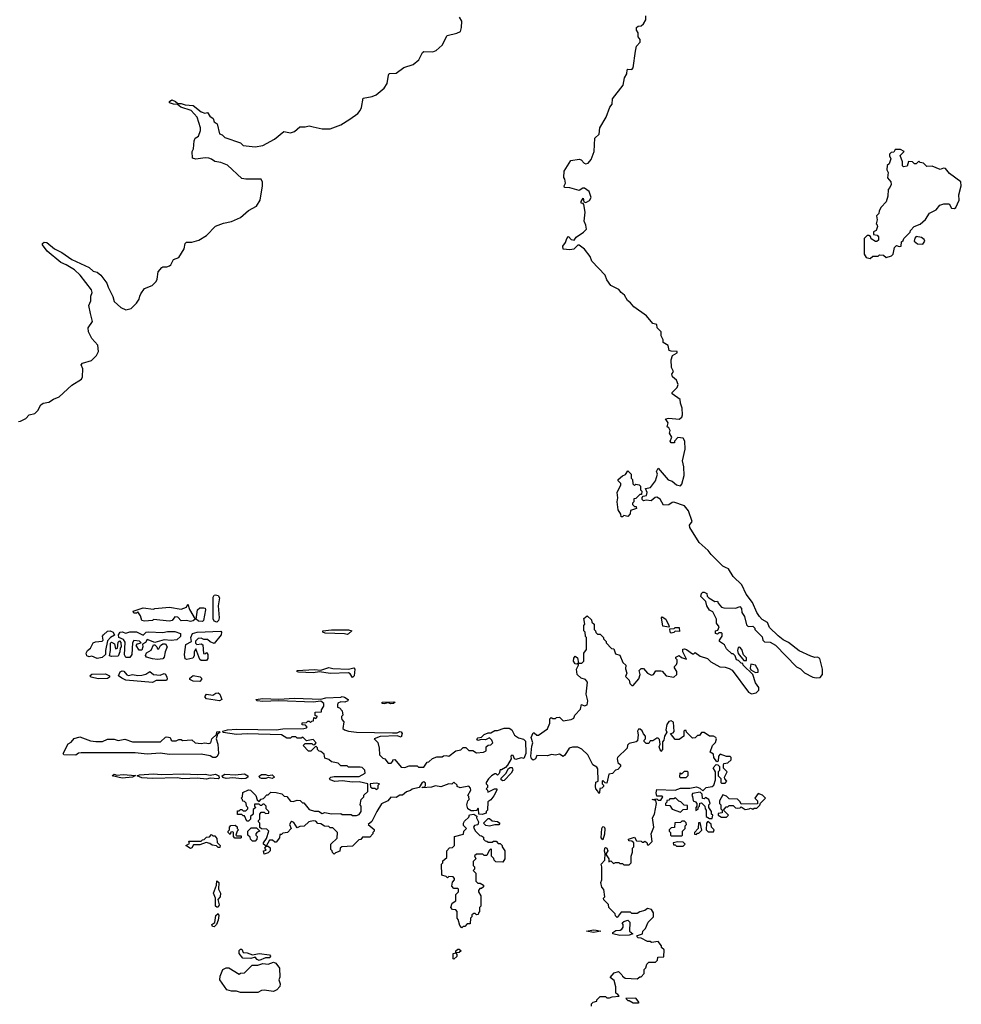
# Model space of a CAD drawing. Extents: x 1980017 to 2252640, y 74400 to 266395.
# Tile 204 of 256: x 2114638 to 2121787, y 164540 to 172015. Entities that reach past the tile are written whole.
import ezdxf

# ---------------------------------------------------------------- set-up
doc = ezdxf.new("R2010")
doc.units = 0

msp = doc.modelspace()

# ---------------------------------------------------------------- linework, layer by layer
at = {"layer": '0CON20XD'}
for points in [[(2114630, 168965), (2114645, 168966.7), (2114683.6, 168986.4), (2114710, 169015), (2114753.6, 169026.4), (2114775, 169047.5), (2114799.5, 169090.5), (2114815, 169103.3), (2114858.8, 169111.2), (2114895, 169134), (2114938.8, 169151.2), (2115035, 169240), (2115106.2, 169285), (2115113.8, 169305), (2115118, 169365), (2115104.3, 169395.7), (2115115, 169407.5), (2115182.4, 169427.6), (2115220, 169465), (2115236, 169495), (2115230, 169545), (2115184.6, 169594.6), (2115160, 169645), (2115158.8, 169675), (2115191.2, 169725), (2115174.3, 169785), (2115164, 169845), (2115178.8, 169881.2), (2115179.2, 169915), (2115187.5, 169945), (2115182.5, 169965), (2115096.9, 170075), (2115054.3, 170115), (2114992, 170155), (2114950.7, 170170.7), (2114847.3, 170257.3), (2114811.5, 170305), (2114812.1, 170315), (2114825, 170326.6), (2114842.9, 170322.9), (2114901.9, 170275), (2114958.3, 170248.3), (2115035, 170195.6), (2115165, 170133.3), (2115195, 170106.7), (2115225, 170098), (2115255, 170076), (2115300.8, 170015), (2115308.6, 169985), (2115344.4, 169914.4), (2115354.3, 169875), (2115405, 169831.2), (2115445, 169813.3), (2115485, 169823.8), (2115525, 169862.5), (2115545, 169892.5), (2115551.2, 169915), (2115556.7, 169935), (2115586.1, 169973.9), (2115642.7, 169997.3), (2115675, 170028.8), (2115682.9, 170045), (2115688.3, 170101.7), (2115716.7, 170135), (2115725, 170140), (2115755, 170138), (2115774.2, 170145.8), (2115786, 170155), (2115805.8, 170194.2), (2115845, 170210), (2115885.5, 170274.5), (2115894, 170316), (2115903.6, 170326.4), (2115945, 170326.7), (2115997.5, 170342.5), (2116055, 170376.7), (2116125, 170448.8), (2116185, 170470), (2116245, 170482), (2116315, 170513.8), (2116374.2, 170565.8), (2116435, 170600), (2116463.3, 170645), (2116482.5, 170755), (2116481.7, 170781.7), (2116470, 170805), (2116355, 170803.8), (2116325, 170810), (2116215, 170911.2), (2116165, 170930), (2116118.3, 170938.3), (2116095, 170956.7), (2116075, 170963.3), (2116046.1, 170966.1), (2115975, 170957.5), (2115950, 170965), (2115947.5, 171015), (2115956.7, 171035), (2115962.5, 171095), (2115970, 171115), (2115995, 171130), (2116011.2, 171175), (2116010, 171195), (2115984.3, 171274.3), (2115938.8, 171325), (2115861.1, 171351.1), (2115835, 171371.2), (2115805, 171373.1), (2115776.2, 171385), (2115775.8, 171395), (2115792.8, 171407.2), (2115821.4, 171395), (2115838, 171378), (2115865, 171378.9), (2115895, 171369.1), (2115953.9, 171363.9), (2116015, 171315.7), (2116043.3, 171306.7), (2116065, 171310), (2116081.7, 171281.7), (2116107.5, 171265), (2116115, 171240), (2116137.5, 171225), (2116155, 171147.5), (2116175, 171140), (2116195, 171120), (2116315, 171080), (2116335, 171060), (2116425, 171048.8), (2116485, 171058.8), (2116572.3, 171107.7), (2116643.6, 171166.4), (2116693, 171157), (2116725, 171167.5), (2116765, 171202.5), (2116805, 171201.2), (2116835, 171210), (2116865, 171202.5), (2116935, 171186.2), (2116995, 171186.7), (2117075, 171216.7), (2117145, 171261.2), (2117205, 171303.8), (2117222, 171325), (2117232.7, 171347.3), (2117245, 171420), (2117315, 171432), (2117345, 171444), (2117406.2, 171495), (2117428.8, 171531.2), (2117436.7, 171595), (2117444, 171606), (2117495, 171608), (2117555, 171651.2), (2117625, 171676), (2117669.1, 171710.9), (2117695, 171766.7), (2117706.2, 171773.8), (2117775, 171771.5), (2117799.3, 171780.7), (2117845, 171821.2), (2117883.3, 171895), (2117957, 171913), (2117985, 171926.7), (2117992.5, 171955), (2117994, 172005), (2117978, 172035)], [(2118782.5, 170322.5), (2118792.5, 170355), (2118805, 170370), (2118825, 170347.5), (2118847.5, 170342.5), (2118862.5, 170365), (2118918.8, 170401.2), (2118940, 170425), (2118936.1, 170456.1), (2118923.8, 170485), (2118930, 170555), (2118921.7, 170611.7), (2118915, 170620), (2118901.7, 170621.7), (2118900, 170635), (2118915, 170660), (2118921.7, 170631.7), (2118935, 170627.5), (2118965, 170643.3), (2118976.2, 170665), (2118960.7, 170710.7), (2118925, 170736), (2118912.5, 170735), (2118885, 170717.5), (2118815, 170737.5), (2118775, 170740), (2118772.5, 170755), (2118782.5, 170775), (2118777.5, 170805), (2118768.3, 170818.3), (2118771.2, 170865), (2118823, 170947), (2118885, 170956.7), (2118900.7, 170950.7), (2118923.3, 170925), (2118935, 170920), (2118953, 170927), (2118977, 170953), (2119000, 171015), (2119003.3, 171115), (2119036.2, 171145), (2119042.5, 171195), (2119090, 171275), (2119119.3, 171350.7), (2119136.7, 171375), (2119137.5, 171415), (2119220.7, 171519.3), (2119230, 171575), (2119246.7, 171605), (2119250, 171635), (2119255, 171640), (2119285, 171637.5), (2119295, 171650), (2119313, 171777), (2119320, 171815), (2119347.5, 171845), (2119347.5, 171865), (2119332.5, 171885), (2119332.5, 171915), (2119320, 171935), (2119320, 171955), (2119333.3, 171966.7), (2119355, 171967.5), (2119375, 171982.5), (2119392.5, 172015), (2119392.5, 172045)], [(2121095, 170202.5), (2121115, 170220), (2121155, 170220), (2121165, 170230), (2121197, 170227), (2121215, 170210), (2121257, 170223), (2121270, 170235), (2121280, 170285), (2121295, 170300), (2121315, 170292.5), (2121330, 170295), (2121331.7, 170328.3), (2121345, 170340), (2121350, 170355), (2121398.3, 170401.7), (2121400, 170415), (2121430, 170445), (2121475, 170462.5), (2121515, 170497.5), (2121545, 170547.5), (2121595, 170572.5), (2121623, 170607), (2121655, 170616.7), (2121695, 170617.5), (2121712.5, 170585), (2121735, 170582.5), (2121745, 170590), (2121770, 170645), (2121766.7, 170685), (2121786.7, 170755), (2121782.5, 170785), (2121697, 170847), (2121667.5, 170885), (2121652, 170888), (2121625, 170877.5), (2121565, 170902.5), (2121525, 170900), (2121500, 170925), (2121475, 170930), (2121465, 170940), (2121445, 170920), (2121431.7, 170921.7), (2121416.4, 170936.4), (2121385, 170937.5), (2121376.4, 170903.6), (2121348.3, 170898.3), (2121340, 170905), (2121340, 170935), (2121323.3, 170985), (2121352.5, 171015), (2121325, 171030), (2121285, 171030), (2121275, 171010), (2121255, 171007.5), (2121241.2, 170995), (2121240.7, 170980.7), (2121251.7, 170958.3), (2121238.3, 170921.7), (2121223, 170907), (2121222.5, 170875), (2121232.5, 170855), (2121227.5, 170815), (2121252.5, 170785), (2121253.3, 170765), (2121245, 170740), (2121232.5, 170725), (2121230, 170675), (2121217, 170633), (2121177, 170593), (2121162.5, 170565), (2121160, 170545), (2121143, 170527), (2121147.5, 170495), (2121140, 170465), (2121147.5, 170455), (2121150, 170445), (2121140, 170415), (2121120, 170405), (2121120, 170385), (2121148.3, 170378.3), (2121157, 170367), (2121158.3, 170341.7), (2121145, 170330), (2121135, 170330), (2121101.7, 170351.7), (2121098.3, 170368.3), (2121085, 170377.5), (2121073, 170377), (2121050, 170355), (2121050, 170235), (2121065, 170210), (2121095, 170202.5)], [(2121495, 170310), (2121510, 170335), (2121505, 170347.5), (2121485, 170362.5), (2121445, 170370), (2121433, 170357), (2121430, 170335), (2121455, 170312.5), (2121495, 170310)], [(2119077, 165703), (2119080, 165725), (2119085, 165730), (2119096.7, 165725), (2119103.3, 165705), (2119090, 165685), (2119090, 165675), (2119110, 165645), (2119111.7, 165621.7), (2119125, 165630), (2119145, 165610), (2119162.5, 165617.5), (2119187.5, 165617.5), (2119195, 165610), (2119215, 165610), (2119225, 165600), (2119265, 165600), (2119280, 165615), (2119280, 165665), (2119290, 165695), (2119290, 165725), (2119300, 165735), (2119300, 165765), (2119285, 165780), (2119261.7, 165781.7), (2119260, 165795), (2119305, 165810), (2119321.7, 165781.7), (2119355, 165780), (2119365, 165770), (2119375, 165770), (2119385, 165780), (2119398.3, 165768.3), (2119405, 165750), (2119415, 165750), (2119440, 165775), (2119432.5, 165835), (2119452.5, 165885), (2119442.5, 165955), (2119456.2, 165985), (2119472.5, 166065), (2119468.3, 166088.3), (2119440, 166095), (2119475, 166100), (2119485, 166090), (2119505, 166090), (2119520, 166115), (2119515, 166120), (2119475, 166120), (2119468.8, 166145), (2119475, 166170), (2119615, 166166.7), (2119655, 166180), (2119725, 166180), (2119775, 166190), (2119800.7, 166180.7), (2119825, 166160), (2119850, 166185), (2119895, 166193.3), (2119906.7, 166203.3), (2119920, 166245), (2119920, 166305), (2119902.5, 166335), (2119925, 166360), (2119938.3, 166358.3), (2119950, 166345), (2119950, 166315), (2119940, 166305), (2119940, 166275), (2119960, 166255), (2119960, 166225), (2119965, 166220), (2119995, 166220), (2120007.5, 166235), (2119991.7, 166251.7), (2119990, 166265), (2120010, 166305), (2119981.7, 166331.7), (2119980, 166355), (2119985, 166367.5), (2120015, 166373.3), (2120040, 166395), (2120040, 166415), (2120031.7, 166421.7), (2120005, 166422.5), (2119955, 166440), (2119942.5, 166425), (2119940, 166385), (2119931.7, 166381.7), (2119907.5, 166415), (2119905, 166440), (2119880, 166455), (2119897.5, 166505), (2119921.7, 166528.3), (2119927.5, 166555), (2119922.5, 166565), (2119905, 166576.7), (2119875, 166576.7), (2119835, 166602.5), (2119815, 166602.5), (2119798.3, 166581.7), (2119785, 166580), (2119765, 166562.5), (2119745, 166560), (2119700, 166605), (2119698.3, 166618.3), (2119685, 166620), (2119680, 166615), (2119680, 166575), (2119645, 166550), (2119615, 166550), (2119580, 166595), (2119598.3, 166601.7), (2119607.5, 166612.5), (2119601.7, 166681.7), (2119585, 166692.5), (2119565, 166686.7), (2119550, 166665), (2119542.5, 166625), (2119550, 166605), (2119532.5, 166575), (2119527.5, 166545), (2119518.3, 166531.7), (2119517.5, 166475), (2119505, 166460), (2119492.5, 166495), (2119500, 166515), (2119495, 166550), (2119485, 166560), (2119475, 166560), (2119445, 166540), (2119425, 166540), (2119415, 166520), (2119395, 166520), (2119380, 166535), (2119380, 166545), (2119390, 166555), (2119390, 166575), (2119373, 166593), (2119365, 166617.5), (2119349.5, 166629.5), (2119335, 166630), (2119328.8, 166615), (2119333.8, 166585), (2119328.3, 166541.7), (2119317, 166533), (2119265, 166520), (2119253, 166507), (2119250, 166485), (2119177.5, 166415), (2119173.3, 166405), (2119180, 166375), (2119198.3, 166358.3), (2119200, 166345), (2119178.3, 166321.7), (2119161.7, 166318.3), (2119138.3, 166291.7), (2119111.7, 166288.3), (2119095, 166220), (2119081.7, 166221.7), (2119065, 166240), (2119060, 166235), (2119060, 166215), (2119070, 166205), (2119070, 166195), (2119058.3, 166181.7), (2119041.7, 166178.3), (2119040, 166145), (2119035, 166140), (2119028.3, 166158.3), (2119012.5, 166175), (2119010, 166195), (2119013, 166227), (2119030, 166235), (2119027, 166327), (2119019.3, 166339.3), (2118989.3, 166359.3), (2118952.5, 166435), (2118906.1, 166476.1), (2118875, 166492.5), (2118835, 166493.3), (2118810, 166485), (2118777.8, 166432.2), (2118765, 166421.2), (2118735, 166440), (2118705, 166432.5), (2118675, 166437.5), (2118645, 166427.5), (2118565, 166430), (2118553.3, 166405), (2118535, 166393.3), (2118524.5, 166404.5), (2118519.5, 166425), (2118525, 166500), (2118532.5, 166525), (2118521.5, 166565), (2118535, 166600), (2118545, 166600), (2118565, 166582.5), (2118576.4, 166583.6), (2118645, 166632.5), (2118662.5, 166675), (2118663, 166707), (2118671.7, 166718.3), (2118685, 166710), (2118705, 166710), (2118713, 166717), (2118735, 166720), (2118765, 166692.5), (2118825, 166702.5), (2118845, 166712.5), (2118852.5, 166735), (2118895, 166780), (2118903.6, 166816.4), (2118925, 166806.2), (2118946, 166814), (2118952, 166845), (2118938.8, 166895), (2118947.5, 166985), (2118932.5, 167005), (2118900, 167015), (2118871.2, 167045), (2118864.2, 167085), (2118880, 167115), (2118880, 167130), (2118867.5, 167122.5), (2118855, 167126.2), (2118841.4, 167145), (2118845, 167167.5), (2118855, 167182.5), (2118871.7, 167171.7), (2118880, 167130), (2118905, 167130), (2118920, 167145), (2118920, 167205), (2118940, 167235), (2118940, 167325), (2118932.5, 167332.5), (2118930, 167365), (2118920, 167375), (2118920, 167415), (2118927.5, 167425), (2118921.7, 167468.3), (2118945, 167490), (2118978.3, 167458.3), (2118981.7, 167441.7), (2119000, 167425), (2119000, 167385), (2119010, 167375), (2119011.7, 167361.7), (2119025, 167350), (2119045, 167350), (2119070, 167325), (2119070, 167315), (2119090, 167295), (2119090, 167285), (2119131.7, 167241.7), (2119148.3, 167238.3), (2119161.7, 167201.7), (2119195, 167190), (2119216.4, 167136.4), (2119240, 167115), (2119238.3, 167088.3), (2119247.5, 167055), (2119238.3, 167028.3), (2119265, 167000), (2119270, 166975), (2119285, 166960), (2119295, 166960), (2119338.3, 167011.7), (2119347.5, 167045), (2119340, 167075), (2119355, 167090), (2119375, 167090), (2119403.6, 167053.6), (2119435, 167040), (2119450, 167045), (2119468.3, 167071.7), (2119505, 167072.5), (2119515, 167070), (2119545, 167033.8), (2119605, 167023.3), (2119626.7, 167045), (2119626.4, 167066.4), (2119610, 167095), (2119610, 167105), (2119625, 167120), (2119630, 167135), (2119630, 167155), (2119620, 167165), (2119620, 167175), (2119645, 167187.5), (2119663, 167173), (2119700, 167160), (2119672.5, 167215), (2119673, 167237), (2119685, 167240), (2119700, 167235), (2119745, 167200), (2119755, 167200), (2119765, 167210), (2119803, 167183), (2119860, 167165), (2119885, 167140), (2119953, 167103), (2119995, 167100), (2120025, 167090), (2120046.4, 167076.4), (2120170.7, 166910.7), (2120195, 166897.5), (2120230, 166905), (2120250, 166925), (2120250, 166945), (2120225, 166980), (2120203, 167043), (2120130, 167115), (2120128.3, 167128.3), (2120115, 167130), (2120095, 167150), (2120080, 167155), (2120070, 167185), (2120055, 167200), (2120045, 167200), (2120005, 167240), (2119988.3, 167268.3), (2119950, 167295), (2119950, 167305), (2119970, 167335), (2119970, 167355), (2119965, 167360), (2119945, 167360), (2119935, 167350), (2119920, 167355), (2119920, 167375), (2119938.3, 167381.7), (2119947.5, 167405), (2119927.5, 167435), (2119927.5, 167465), (2119900, 167520), (2119875, 167532.5), (2119853.8, 167565), (2119847, 167597), (2119810, 167635), (2119815, 167660), (2119825, 167670), (2119835, 167670), (2119855, 167660), (2119858.3, 167638.3), (2119870, 167625), (2119915, 167597.5), (2119935, 167600), (2119940, 167585), (2119966.1, 167556.1), (2119985, 167550), (2120075, 167547.5), (2120105, 167560), (2120117.5, 167545), (2120120, 167515), (2120140, 167485), (2120155, 167420), (2120168.3, 167408.3), (2120205, 167410), (2120220, 167395), (2120220, 167385), (2120275, 167330), (2120280, 167305), (2120291.7, 167291.7), (2120335, 167290), (2120376.4, 167266.4), (2120535, 167102.5), (2120565, 167087.5), (2120595, 167057.5), (2120660, 167025), (2120685, 167020), (2120715, 167022.5), (2120732.5, 167045), (2120732.5, 167085), (2120712.5, 167165), (2120695, 167176), (2120675, 167172.5), (2120645, 167182.5), (2120555, 167222.5), (2120475, 167287.5), (2120435, 167307.5), (2120397, 167337), (2120331.7, 167401.7), (2120315, 167440), (2120275, 167462.5), (2120253.6, 167483.6), (2120233.3, 167515), (2120200.7, 167590.7), (2120152.5, 167655), (2120120, 167725), (2120055, 167787.5), (2120020, 167845), (2119996.7, 167856.7), (2119975, 167867.5), (2119886.7, 167955), (2119865.9, 167985.9), (2119796.4, 168046.4), (2119725, 168160), (2119723, 168177), (2119742.5, 168205), (2119716.2, 168286.2), (2119685, 168323.3), (2119605, 168351.2), (2119590.5, 168349.5), (2119565, 168332.5), (2119525, 168330), (2119500, 168375), (2119475, 168390), (2119461.7, 168388.3), (2119433, 168363), (2119395, 168367.5), (2119375, 168362.5), (2119363, 168373), (2119363, 168387), (2119371.7, 168398.3), (2119397, 168403), (2119402.5, 168425), (2119390, 168455), (2119426.2, 168463.8), (2119466, 168514), (2119480, 168565), (2119473.8, 168585), (2119485, 168610), (2119561.7, 168521.7), (2119590.7, 168510.7), (2119625, 168483.3), (2119655, 168477.5), (2119665, 168490), (2119682.5, 168555), (2119680.7, 168620.7), (2119670, 168665), (2119690, 168755), (2119687.5, 168815), (2119675, 168837.5), (2119635, 168842.5), (2119610, 168815), (2119608.3, 168801.7), (2119585, 168802.5), (2119577.5, 168815), (2119590, 168845), (2119571.2, 168875), (2119577, 168897), (2119566.4, 168916.4), (2119552.5, 168925), (2119560, 168955), (2119540, 168985), (2119565, 168990), (2119645, 168982.5), (2119665, 168997.5), (2119670, 169015), (2119666.7, 169065), (2119653.6, 169103.6), (2119651.7, 169131.7), (2119592.5, 169175), (2119592.5, 169185), (2119628.3, 169221.7), (2119636.2, 169245), (2119625, 169277.5), (2119593, 169303), (2119590, 169325), (2119602.5, 169345), (2119586.7, 169375), (2119583.3, 169433.3), (2119594.2, 169465.8), (2119630, 169485), (2119630, 169495), (2119585, 169497.5), (2119570, 169505), (2119560.5, 169540.5), (2119522.5, 169565), (2119522.5, 169585), (2119507.5, 169615), (2119507.5, 169645), (2119477.5, 169675), (2119475, 169700), (2119445, 169707.5), (2119397.7, 169767.7), (2119300, 169835), (2119276.4, 169866.4), (2119253.6, 169883.6), (2119230, 169925), (2119205, 169943.3), (2119187.7, 169967.7), (2119127, 169997), (2119095, 170040), (2119082.5, 170075), (2118981.7, 170181.7), (2118968.3, 170218.3), (2118925, 170273.3), (2118885, 170302.5), (2118875, 170302.5), (2118845, 170273.8), (2118815, 170268), (2118763, 170273), (2118762.5, 170295), (2118782.5, 170322.5)], [(2119215, 168240), (2119205, 168240), (2119201.7, 168261.7), (2119182.5, 168295), (2119173.3, 168355), (2119180, 168385), (2119173.9, 168426.1), (2119202.5, 168485), (2119202.5, 168495), (2119182.5, 168515), (2119182.5, 168525), (2119215, 168552.5), (2119238.3, 168561.7), (2119255, 168590), (2119280, 168565), (2119280, 168535), (2119290, 168525), (2119291.7, 168491.7), (2119305, 168480), (2119315, 168490), (2119340, 168485), (2119350, 168475), (2119350, 168445), (2119360, 168435), (2119358.3, 168411.7), (2119345, 168410), (2119315, 168380), (2119301.7, 168378.3), (2119300, 168355), (2119290, 168345), (2119290, 168335), (2119305, 168320), (2119318.3, 168318.3), (2119320, 168305), (2119275, 168290), (2119272.5, 168265), (2119255, 168242.5), (2119225, 168250), (2119215, 168240)], [(2116135, 167441.2), (2116115, 167450), (2116107.7, 167467.7), (2116107.7, 167632.3), (2116114.3, 167645.7), (2116125, 167648), (2116145, 167643.3), (2116153.8, 167625), (2116146, 167565), (2116152, 167475), (2116147, 167453), (2116135, 167441.2)], [(2115935, 167446), (2115905, 167454), (2115865, 167452.5), (2115838.3, 167478.3), (2115815, 167482.5), (2115796.7, 167455), (2115775, 167449.2), (2115655, 167462.5), (2115645, 167454.3), (2115585, 167448.1), (2115564, 167455), (2115555, 167490), (2115535, 167520), (2115525, 167510), (2115505, 167510), (2115500, 167525), (2115575, 167551.2), (2115655, 167540), (2115663.9, 167546.1), (2115774.2, 167555.8), (2115865, 167540), (2115903.6, 167556.4), (2115915, 167577.5), (2115928.3, 167538.3), (2115970, 167465), (2115955, 167452), (2115935, 167446)], [(2116025, 167446.7), (2115995, 167448.8), (2115977.5, 167465), (2115987.5, 167535), (2116005, 167550), (2116035, 167551.2), (2116045, 167546.7), (2116048.8, 167535), (2116033.3, 167455), (2116025, 167446.7)], [(2119565, 167402.5), (2119521.7, 167411.7), (2119511.2, 167475), (2119515, 167482.5), (2119542.5, 167465), (2119566.7, 167415), (2119570, 167405), (2119565, 167402.5)], [(2115225, 167166.2), (2115185, 167182.5), (2115165, 167177.5), (2115147, 167187), (2115143.3, 167205), (2115153.3, 167225), (2115176.7, 167243.3), (2115196.7, 167285), (2115213, 167293), (2115265, 167297.5), (2115272.5, 167305), (2115266.7, 167335), (2115273.8, 167345), (2115305, 167372), (2115325, 167375.8), (2115346.7, 167365), (2115357, 167343), (2115327.5, 167325), (2115305, 167300), (2115290, 167225), (2115290, 167195), (2115265, 167173.8), (2115225, 167166.2)], [(2115475, 167172.5), (2115445, 167173.3), (2115433, 167193), (2115439.3, 167289.3), (2115425, 167310), (2115390, 167325), (2115387.5, 167345), (2115400, 167365), (2115415, 167368), (2115445, 167356.7), (2115475, 167369.2), (2115525, 167367.5), (2115575, 167342.5), (2115597.5, 167365), (2115615, 167369.2), (2115725, 167362.5), (2115759.5, 167370.5), (2115815, 167371.2), (2115860, 167355), (2115858.3, 167331.7), (2115831.7, 167308.3), (2115786.7, 167303.3), (2115735, 167306.7), (2115665, 167287.5), (2115605, 167310), (2115593, 167287), (2115570, 167275), (2115572.5, 167255), (2115565, 167230), (2115545, 167230), (2115522.5, 167265), (2115533, 167277), (2115560, 167285), (2115546.4, 167296.4), (2115505, 167302.5), (2115493.3, 167285), (2115490, 167195), (2115475, 167172.5)], [(2116055, 167150), (2116015, 167150), (2116005, 167157.5), (2115975, 167240), (2115962.5, 167215), (2115962.5, 167185), (2115953, 167167), (2115907.5, 167157.5), (2115893.6, 167163.6), (2115890, 167195), (2115899.3, 167270.7), (2115942.5, 167295), (2115937.5, 167325), (2115950, 167355), (2115984.2, 167365.8), (2116165, 167373.3), (2116170, 167365), (2116168, 167345), (2116115, 167280), (2116085, 167292.5), (2116065, 167310), (2116035, 167310), (2116015, 167320), (2115991.7, 167318.3), (2115973, 167297), (2115973, 167283), (2115983, 167273), (2116015, 167277.5), (2116028.8, 167268.8), (2116033, 167203), (2116045, 167200), (2116055, 167210), (2116067.5, 167195), (2116067.5, 167165), (2116055, 167150)], [(2117125, 167348.8), (2117105, 167354), (2116958.3, 167358.3), (2116940, 167365), (2116940, 167375), (2117005.8, 167384.2), (2117135, 167382), (2117160, 167375), (2117135, 167353.8), (2117125, 167348.8)], [(2119585, 167358.8), (2119576.7, 167365), (2119575, 167390), (2119607.5, 167392.5), (2119615, 167400), (2119645, 167400), (2119648.3, 167371.7), (2119615, 167372.5), (2119605, 167363.3), (2119585, 167358.8)], [(2115335, 167180), (2115320, 167185), (2115327.5, 167225), (2115328.3, 167281.7), (2115335, 167290), (2115357, 167277), (2115365, 167240), (2115380, 167245), (2115385, 167290), (2115395, 167300), (2115407, 167287), (2115407.5, 167255), (2115400, 167245), (2115397.5, 167215), (2115385, 167182.5), (2115335, 167180)], [(2115685, 167158.8), (2115645, 167162), (2115600, 167175), (2115592.5, 167187.5), (2115601.7, 167208.3), (2115635, 167230), (2115655, 167270), (2115665, 167270), (2115680, 167255), (2115685, 167240), (2115695, 167240), (2115707.5, 167265), (2115725, 167276.7), (2115745, 167276.2), (2115758.8, 167255), (2115741.2, 167215), (2115736, 167175), (2115725, 167164.2), (2115685, 167158.8)], [(2120155, 167150), (2120155, 167170), (2120133, 167193), (2120120, 167235), (2120105, 167252.5), (2120091.7, 167248.3), (2120087.5, 167225), (2120093, 167203), (2120135, 167150), (2120155, 167150)], [(2115645, 166982.5), (2115445, 167000), (2115412.5, 167015), (2115387.5, 167035), (2115401.2, 167065), (2115415, 167072), (2115429.1, 167069.1), (2115452.3, 167042.3), (2115465, 167036.7), (2115495, 167043.3), (2115535, 167036.7), (2115565, 167040), (2115595, 167047.5), (2115625, 167066.2), (2115655, 167043.3), (2115705, 167040), (2115735, 167052.5), (2115745, 167047.5), (2115756.2, 167025), (2115758.8, 167011.2), (2115752.5, 166997.5), (2115675, 166998.8), (2115645, 166982.5)], [(2117165, 167021.2), (2117147.9, 167047.9), (2117135, 167056.2), (2116995, 167052), (2116915, 167063.3), (2116865, 167057.5), (2116755, 167060.8), (2116743.3, 167065), (2116743.3, 167075), (2116875, 167082), (2116923.6, 167076.4), (2116985, 167097.5), (2117015, 167090), (2117135, 167083.8), (2117174, 167094), (2117183.6, 167083.6), (2117176.9, 167035), (2117165, 167021.2)], [(2120225, 167060), (2120245, 167062.5), (2120245, 167080), (2120225, 167113.8), (2120187.5, 167122.5), (2120182.5, 167092.5), (2120190, 167080), (2120225, 167060)], [(2115235, 167010), (2115180, 167025), (2115170, 167035), (2115185, 167047.5), (2115288.3, 167048.3), (2115320, 167035), (2115320, 167025), (2115305, 167013.3), (2115235, 167010)], [(2116005, 166990), (2115955, 166993.3), (2115930, 167005), (2115930, 167015), (2115955, 167037.5), (2116007, 167027), (2116017.5, 167015), (2116017.5, 167005), (2116005, 166990)], [(2116155, 166844.3), (2116055, 166858.8), (2116044.2, 166875), (2116055, 166893.8), (2116105, 166886.7), (2116127.3, 166902.7), (2116145, 166906), (2116157.1, 166895), (2116172, 166855), (2116155, 166844.3)], [(2117025, 165680), (2117011.7, 165691.7), (2117010, 165705), (2117000, 165715), (2117000, 165755), (2117048.3, 165801.7), (2117050, 165845), (2117015, 165880), (2116995, 165880), (2116985, 165890), (2116953, 165893), (2116925, 165910), (2116901.7, 165911.7), (2116885, 165930), (2116865, 165932.5), (2116832.5, 165925), (2116797, 165893), (2116765, 165890), (2116745, 165880), (2116719.3, 165919.3), (2116705, 165927.5), (2116697, 165923), (2116687.5, 165905), (2116700, 165875), (2116670, 165845), (2116635, 165840), (2116625, 165830), (2116611.7, 165828.3), (2116610, 165805), (2116585, 165770), (2116575, 165770), (2116557, 165787), (2116533.3, 165786.7), (2116510, 165740), (2116525, 165740), (2116538.3, 165728.3), (2116540, 165705), (2116525, 165690), (2116495, 165680), (2116490, 165705), (2116508.3, 165711.7), (2116500, 165725), (2116510, 165740), (2116490, 165755), (2116490, 165765), (2116511.7, 165798.3), (2116530, 165855), (2116515, 165870), (2116472.5, 165872.5), (2116461.7, 165881.7), (2116460, 165915), (2116450, 165925), (2116450, 165935), (2116460, 165945), (2116460, 165985), (2116471.7, 165998.3), (2116495, 166000), (2116505, 165990), (2116528.3, 165991.7), (2116530, 166005), (2116510, 166025), (2116510, 166045), (2116495, 166060), (2116485, 166060), (2116475, 166050), (2116465, 166050), (2116455, 166060), (2116420, 166060), (2116420, 166045), (2116430, 166035), (2116411.7, 166018.3), (2116410, 165985), (2116390, 165965), (2116390, 165945), (2116375, 165930), (2116361.7, 165931.7), (2116345, 165970), (2116335, 165970), (2116325, 165980), (2116291.7, 165981.7), (2116291.7, 166008.3), (2116305, 166010), (2116315, 166020), (2116325, 166020), (2116335, 166010), (2116355, 166010), (2116370, 166025), (2116370, 166035), (2116360, 166045), (2116358.3, 166068.3), (2116345, 166080), (2116331.7, 166081.7), (2116330, 166095), (2116320, 166105), (2116330, 166115), (2116331.7, 166148.3), (2116375, 166167.5), (2116390, 166165), (2116430, 166125), (2116441.7, 166091.7), (2116455, 166080), (2116471.7, 166098.3), (2116488.3, 166101.7), (2116515, 166130), (2116525, 166130), (2116545, 166150), (2116585, 166147.5), (2116627, 166137), (2116645, 166120), (2116667, 166117), (2116693, 166083), (2116715, 166080), (2116745, 166090), (2116767, 166087), (2116785, 166070), (2116795, 166070), (2116835, 166020), (2116875, 166007.5), (2116907, 166007), (2116935, 165990), (2116955, 165997.5), (2117005, 165987.5), (2117075, 165990), (2117085, 165980), (2117155, 165980), (2117165, 165972.5), (2117195, 165972.5), (2117215, 165980), (2117230, 166005), (2117230, 166045), (2117222.5, 166055), (2117230, 166095), (2117250, 166115), (2117251.7, 166128.3), (2117280, 166155), (2117280, 166215), (2117215, 166230), (2117165, 166226.2), (2117085, 166238), (2117031.7, 166231.7), (2116993.9, 166243.9), (2116990, 166255), (2117000, 166265), (2117025, 166268.8), (2117215, 166270), (2117260, 166295), (2117258.3, 166318.3), (2117237, 166337), (2117221.7, 166341.7), (2117135, 166340), (2117125, 166350), (2117075, 166350), (2117055, 166370), (2117005, 166380), (2116985, 166400), (2116955, 166410), (2116948.3, 166438.3), (2116925, 166460), (2116911.7, 166461.7), (2116900, 166475), (2116898.3, 166488.3), (2116885, 166500), (2116848.3, 166461.7), (2116831.7, 166461.7), (2116790, 166505), (2116805, 166520), (2116855, 166520), (2116865, 166510), (2116878.3, 166511.7), (2116890, 166525), (2116865, 166550), (2116815, 166540), (2116787.5, 166567.5), (2116775, 166560), (2116745, 166560), (2116735, 166570), (2116705, 166570), (2116695, 166560), (2116665, 166560), (2116625, 166586.2), (2116365, 166592.5), (2116285, 166587.5), (2116184, 166604), (2116180, 166615), (2116215, 166624), (2116285, 166628.6), (2116445, 166625.7), (2116585, 166623.8), (2116635, 166631.2), (2116795, 166633.3), (2116815, 166640), (2116820, 166645), (2116808.3, 166658.3), (2116781.7, 166661.7), (2116781.7, 166678.3), (2116815, 166680), (2116825, 166690), (2116835, 166690), (2116845, 166680), (2116855, 166690), (2116868.3, 166691.7), (2116871.7, 166718.3), (2116885, 166710), (2116900, 166725), (2116881.7, 166731.7), (2116881.7, 166758.3), (2116928.3, 166761.7), (2116930, 166775), (2116947.5, 166802.5), (2116947, 166823), (2116925, 166842.5), (2116865, 166833.8), (2116605, 166843.3), (2116485, 166839.2), (2116440, 166845), (2116430, 166855), (2116485, 166862), (2116605, 166856.2), (2116725, 166863.3), (2116925, 166856.7), (2116962.3, 166867.7), (2117075, 166872.5), (2117085, 166877.5), (2117105, 166872.5), (2117132.5, 166855), (2117130, 166845), (2117106.4, 166833.6), (2117075, 166837.5), (2117053.6, 166826.4), (2117050, 166815), (2117050, 166795), (2117065, 166790), (2117087, 166767), (2117090, 166735), (2117080, 166725), (2117080, 166715), (2117083, 166703), (2117100, 166685), (2117090, 166635), (2117103.9, 166623.9), (2117135, 166613.3), (2117195, 166606.2), (2117467.7, 166602.3), (2117505, 166601.4), (2117525, 166610.8), (2117535, 166608.8), (2117540.8, 166595), (2117535, 166567.5), (2117505, 166577.5), (2117375, 166573.8), (2117330, 166555), (2117357, 166527), (2117367.5, 166485), (2117370, 166435), (2117395, 166410), (2117410, 166405), (2117435, 166370), (2117458.3, 166371.7), (2117470, 166385), (2117470, 166395), (2117485, 166400), (2117535, 166340), (2117561.7, 166338.3), (2117595, 166350), (2117655, 166350), (2117665, 166340), (2117705, 166340), (2117731.7, 166378.3), (2117745, 166380), (2117773, 166407), (2117805, 166420), (2117845, 166420), (2117855, 166427.5), (2117875, 166430), (2117897, 166423), (2117950, 166465), (2117987, 166473), (2118005, 166490), (2118025, 166490), (2118048.3, 166468.3), (2118077, 166467), (2118105, 166450), (2118160, 166455), (2118180, 166465), (2118180, 166495), (2118195, 166507.5), (2118215, 166510), (2118230, 166525), (2118223.3, 166545), (2118205, 166563.3), (2118175, 166547.5), (2118145, 166550), (2118115, 166543.3), (2118107.5, 166555), (2118115, 166562.5), (2118145, 166567.5), (2118165, 166587.5), (2118195, 166600), (2118215, 166600), (2118245, 166620), (2118265, 166620), (2118317, 166637), (2118355, 166636.7), (2118375, 166623.3), (2118395, 166582.5), (2118425, 166563.3), (2118462.4, 166552.4), (2118477, 166537), (2118480, 166445), (2118465, 166407.5), (2118445, 166411.2), (2118405, 166400), (2118393.6, 166403.6), (2118385, 166430), (2118375, 166432.5), (2118367.5, 166425), (2118370, 166405), (2118342.5, 166355), (2118325, 166337.5), (2118295, 166320), (2118285, 166320), (2118277, 166293), (2118265, 166280), (2118255, 166290), (2118245, 166290), (2118220, 166275), (2118197, 166253), (2118180, 166225), (2118180, 166215), (2118190, 166205), (2118190, 166185), (2118180, 166175), (2118190, 166165), (2118191.7, 166151.7), (2118243.6, 166176.4), (2118260, 166175), (2118260, 166165), (2118237.9, 166122.1), (2118215, 166093.8), (2118192.5, 166077.5), (2118190, 166015), (2118180, 166005), (2118178.3, 165991.7), (2118148.3, 165981.7), (2118122.5, 165982.5), (2118120, 166025), (2118115, 166030), (2118107.5, 166012.5), (2118085, 166010), (2118065, 166010), (2118040, 166025), (2118032.5, 166055), (2118040, 166085), (2118050, 166095), (2118047, 166117), (2118040, 166125), (2118062.5, 166165), (2118061.7, 166181.7), (2118047, 166197), (2117983, 166183), (2117960, 166195), (2117960, 166205), (2117935, 166227.5), (2117917.5, 166212.5), (2117895, 166213.3), (2117835, 166192.5), (2117795, 166200), (2117765, 166187.5), (2117695, 166182.5), (2117692.5, 166187.5), (2117715, 166190), (2117719.3, 166200.7), (2117719.5, 166219.5), (2117705, 166230), (2117694, 166225), (2117670, 166185), (2117616.4, 166173.6), (2117605, 166162.5), (2117575, 166152.5), (2117545, 166127.5), (2117523, 166127), (2117495, 166110), (2117455, 166112.5), (2117434, 166086), (2117385, 166061.2), (2117348.8, 166005), (2117312.5, 165927.5), (2117282.5, 165905), (2117328.3, 165868.3), (2117330, 165855), (2117320, 165845), (2117320, 165835), (2117295, 165810), (2117241.7, 165808.3), (2117228.3, 165791.7), (2117211.7, 165788.3), (2117185, 165760), (2117165, 165740), (2117083, 165737), (2117070, 165725), (2117068.3, 165701.7), (2117035, 165690), (2117025, 165680)], [(2117455, 166822), (2117435, 166830), (2117405, 166822.5), (2117390, 166825), (2117390, 166835), (2117477.7, 166837.7), (2117487.5, 166835), (2117475, 166824.2), (2117455, 166822)], [(2116125, 166413.3), (2116105, 166413.3), (2116085, 166426.9), (2116015, 166439.7), (2115775, 166437.7), (2115705, 166446.8), (2115605, 166439.5), (2115515, 166448.1), (2115105, 166450.3), (2115085, 166446.1), (2115065, 166432.9), (2114974.2, 166434.2), (2114968, 166445), (2115005, 166518.8), (2115028.9, 166531.1), (2115051.3, 166558.7), (2115095, 166570), (2115175, 166539.4), (2115215, 166534.7), (2115267.5, 166535), (2115305, 166552.5), (2115355, 166552.5), (2115385, 166544.2), (2115435, 166552.5), (2115495, 166533.4), (2115595, 166534.1), (2115706.7, 166533.3), (2115745, 166567.5), (2115755, 166570), (2115780, 166565), (2115787.5, 166545), (2115795, 166541.2), (2115825, 166541.2), (2115845, 166550), (2115865, 166550), (2115875, 166542.5), (2115945, 166547.5), (2115970, 166525), (2116015, 166519.2), (2116044.3, 166525.7), (2116075, 166520), (2116089.2, 166525), (2116096.2, 166555), (2116132.5, 166587.5), (2116135, 166610), (2116151.7, 166611.7), (2116160, 166605), (2116140, 166590), (2116129.2, 166555), (2116142.2, 166515), (2116148.5, 166445), (2116138.2, 166421.8), (2116125, 166413.3)], [(2118305, 166237.5), (2118293.6, 166243.6), (2118293, 166257), (2118328.3, 166291.7), (2118350, 166330), (2118362, 166338), (2118377.5, 166337.5), (2118383, 166317), (2118370, 166295), (2118315, 166240), (2118305, 166237.5)], [(2115415, 166257.5), (2115340, 166275), (2115355, 166286.2), (2115375, 166280), (2115424.1, 166284.1), (2115516.7, 166276.7), (2115495, 166264), (2115415, 166257.5)], [(2116055, 166250), (2115985, 166256.2), (2115875, 166252), (2115835, 166258.8), (2115645, 166254), (2115565, 166259.2), (2115530, 166275), (2115547, 166283), (2115655, 166290.8), (2115715, 166283.8), (2115885, 166290), (2115985, 166283.8), (2116045, 166287.5), (2116085, 166280), (2116125, 166288), (2116150, 166275), (2116152.5, 166257.5), (2116145, 166252.5), (2116085, 166256.7), (2116055, 166250)], [(2116325, 166250.8), (2116255, 166258.8), (2116205, 166254), (2116181.4, 166261.4), (2116176.2, 166275), (2116195, 166288), (2116275, 166283.3), (2116345, 166290), (2116370, 166275), (2116370, 166265), (2116355, 166254), (2116325, 166250.8)], [(2116555, 166253.3), (2116525, 166263.3), (2116505.9, 166254.1), (2116473.9, 166253.9), (2116460.5, 166260.5), (2116457, 166273), (2116475, 166283.8), (2116505, 166284), (2116525, 166276.7), (2116555, 166281.2), (2116572.5, 166265), (2116555, 166253.3)], [(2119695, 166260), (2119655, 166260), (2119650, 166265), (2119651.7, 166298.3), (2119665, 166290), (2119685, 166310), (2119705, 166310), (2119710, 166305), (2119710, 166275), (2119695, 166260)], [(2117345, 166170), (2117358.3, 166181.7), (2117360, 166205), (2117370, 166215), (2117345, 166220), (2117300, 166215), (2117301.7, 166191.7), (2117315, 166180), (2117335, 166180), (2117345, 166170)], [(2119655, 166000), (2119675, 166020), (2119708.3, 166021.7), (2119708.3, 166048.3), (2119681.7, 166051.7), (2119658.3, 166078.3), (2119641.7, 166081.7), (2119617, 166107), (2119605, 166100), (2119575, 166100), (2119565, 166090), (2119551.7, 166088.3), (2119550, 166075), (2119540, 166065), (2119541.7, 166051.7), (2119575, 166050), (2119591.7, 166021.7), (2119655, 166000)], [(2119895, 165950), (2119900, 165975), (2119890, 165985), (2119890, 166005), (2119870, 166035), (2119870, 166055), (2119880, 166065), (2119870, 166095), (2119845, 166110), (2119835, 166100), (2119821.7, 166101.7), (2119820, 166135), (2119805, 166150), (2119745, 166140), (2119740, 166125), (2119747, 166117), (2119750, 166085), (2119768.3, 166078.3), (2119780, 166065), (2119780, 166045), (2119770, 166035), (2119771.7, 166011.7), (2119788.3, 166021.7), (2119790, 166035), (2119800, 166045), (2119801.7, 166068.3), (2119815, 166070), (2119840, 166045), (2119843, 166023), (2119850, 166015), (2119850, 165965), (2119875, 165950), (2119895, 165950)], [(2120005, 165960), (2120020, 165975), (2119980, 166015), (2120001.7, 166038.3), (2120015, 166040), (2120025, 166050), (2120055, 166050), (2120073, 166033), (2120085, 166030), (2120107.5, 166032.5), (2120115, 166040), (2120145, 166020), (2120177, 166023), (2120185, 166030), (2120205, 166022.5), (2120215, 166030), (2120235, 166030), (2120258.3, 166051.7), (2120261.7, 166068.3), (2120300, 166105), (2120277, 166127), (2120245, 166140), (2120220, 166105), (2120240, 166085), (2120238.3, 166061.7), (2120115, 166060), (2120108.3, 166078.3), (2120086.7, 166096.7), (2120025, 166100), (2120005, 166120), (2119975, 166130), (2119950, 166085), (2119950, 166065), (2119960, 166055), (2119960, 166025), (2119970, 166015), (2119970, 165995), (2119941.7, 165988.3), (2119940, 165975), (2119965, 165960), (2120005, 165960)], [(2117995, 165120), (2117978.3, 165138.3), (2117967.5, 165185), (2117960, 165195), (2117960, 165245), (2117948.3, 165258.3), (2117925, 165260), (2117910, 165275), (2117921.7, 165308.3), (2117950, 165325), (2117950, 165375), (2117970, 165395), (2117970, 165415), (2117965, 165420), (2117935, 165420), (2117918.3, 165438.3), (2117923, 165467), (2117940, 165485), (2117940, 165495), (2117928.3, 165508.3), (2117895, 165510), (2117885, 165500), (2117875, 165510), (2117841.7, 165521.7), (2117840, 165605), (2117850, 165615), (2117851.7, 165628.3), (2117880, 165655), (2117880, 165705), (2117901.7, 165728.3), (2117925, 165730), (2117940, 165745), (2117940, 165815), (2118008.3, 165831.7), (2118010, 165855), (2118030, 165875), (2118008.3, 165898.3), (2118007.5, 165915), (2118015, 165930), (2118048.3, 165961.7), (2118051.7, 165978.3), (2118085, 165982.5), (2118107.5, 165967.5), (2118106.7, 165955), (2118121.2, 165925), (2118115, 165902.5), (2118091.7, 165898.3), (2118082.5, 165885), (2118097, 165857), (2118131.7, 165821.7), (2118145, 165820), (2118158.3, 165808.3), (2118160, 165795), (2118171.7, 165781.7), (2118185, 165780), (2118195, 165770), (2118225, 165770), (2118235, 165780), (2118255, 165780), (2118271.7, 165761.7), (2118285, 165760), (2118300, 165745), (2118300, 165735), (2118320, 165705), (2118320, 165645), (2118305, 165620), (2118251.7, 165621.7), (2118240, 165635), (2118238.3, 165648.3), (2118220, 165665), (2118220, 165715), (2118215, 165720), (2118201.7, 165708.3), (2118185, 165670), (2118165, 165670), (2118155, 165680), (2118105, 165680), (2118091.7, 165668.3), (2118100, 165645), (2118080, 165625), (2118080, 165595), (2118090, 165585), (2118090, 165565), (2118080, 165555), (2118100, 165535), (2118100, 165475), (2118115, 165460), (2118135, 165460), (2118160, 165445), (2118158.3, 165431.7), (2118145, 165420), (2118131.7, 165418.3), (2118120, 165405), (2118120, 165395), (2118140, 165365), (2118140, 165285), (2118130, 165275), (2118130, 165245), (2118120, 165235), (2118118.3, 165221.7), (2118105, 165220), (2118095, 165230), (2118085, 165230), (2118071.7, 165218.3), (2118070, 165205), (2118060, 165195), (2118058.3, 165151.7), (2118035, 165150), (2118018.3, 165131.7), (2118005, 165130), (2117995, 165120)], [(2118205, 165893.8), (2118176.7, 165896.7), (2118160, 165915), (2118195, 165950), (2118205, 165950), (2118225, 165933.3), (2118265, 165927.5), (2118282.5, 165915), (2118275, 165903.3), (2118245, 165903.3), (2118205, 165893.8)], [(2116271.7, 165801.7), (2116260, 165815), (2116260, 165845), (2116255, 165850), (2116241.7, 165848.3), (2116235, 165830), (2116220, 165845), (2116220, 165855), (2116230, 165865), (2116230, 165885), (2116241.7, 165898.3), (2116275, 165900), (2116288.3, 165888.3), (2116290, 165875), (2116300, 165865), (2116290, 165855), (2116280, 165825), (2116285, 165820), (2116318.3, 165818.3), (2116320, 165805), (2116315, 165802.5), (2116271.7, 165801.7)], [(2116425, 165780), (2116405, 165780), (2116390, 165795), (2116388.3, 165808.3), (2116370, 165825), (2116370, 165855), (2116395, 165880), (2116435, 165880), (2116460, 165855), (2116441.7, 165848.3), (2116430, 165835), (2116430, 165825), (2116440, 165815), (2116437.5, 165795), (2116425, 165780)], [(2119065, 165790), (2119052.5, 165805), (2119056.7, 165875), (2119065, 165890), (2119075, 165887.5), (2119080, 165875), (2119078.3, 165831.7), (2119065, 165790)], [(2119665, 165820), (2119670, 165825), (2119670, 165855), (2119690, 165875), (2119690, 165895), (2119700, 165905), (2119698.3, 165918.3), (2119685, 165930), (2119665, 165930), (2119655, 165920), (2119611.7, 165918.3), (2119608.3, 165881.7), (2119585, 165880), (2119570, 165865), (2119570, 165855), (2119580, 165845), (2119580, 165825), (2119585, 165820), (2119665, 165820)], [(2119775, 165830), (2119785, 165840), (2119795, 165840), (2119817, 165863), (2119805, 165920), (2119791.7, 165918.3), (2119790, 165875), (2119760, 165845), (2119761.7, 165831.7), (2119775, 165830)], [(2119905, 165850), (2119910, 165865), (2119890, 165885), (2119888.3, 165908.3), (2119861.7, 165928.3), (2119852.5, 165915), (2119850, 165865), (2119865, 165850), (2119905, 165850)], [(2115935, 165724.3), (2115900, 165745), (2115928.3, 165761.7), (2115921.7, 165778.3), (2116015, 165780), (2116025, 165790), (2116038.3, 165791.7), (2116055, 165810), (2116078.3, 165811.7), (2116095, 165830), (2116105, 165820), (2116118.3, 165818.3), (2116135, 165800), (2116138.3, 165768.3), (2116160, 165745), (2116158.3, 165731.7), (2116145, 165730), (2116132.5, 165742.5), (2116098.3, 165748.3), (2116081.7, 165761.7), (2116052.5, 165767.5), (2116005, 165751.2), (2115958.3, 165751.7), (2115945, 165727.5), (2115935, 165724.3)], [(2119675, 165740), (2119690, 165755), (2119675, 165770), (2119635, 165772.5), (2119600, 165765), (2119601.7, 165751.7), (2119615, 165750), (2119625, 165740), (2119675, 165740)], [(2118980, 164525), (2118980, 164545), (2118993, 164557), (2119020, 164565), (2119020, 164575), (2119045, 164600), (2119085, 164600), (2119095, 164590), (2119115, 164590), (2119135, 164597.5), (2119188.3, 164601.7), (2119180, 164615), (2119163.3, 164625), (2119163, 164673), (2119151.7, 164721.7), (2119120, 164745), (2119151.7, 164778.3), (2119185, 164790), (2119210, 164765), (2119213.6, 164753.6), (2119235, 164737.5), (2119327, 164733), (2119345, 164750), (2119355, 164750), (2119380, 164775), (2119380, 164805), (2119391.7, 164818.3), (2119400, 164845), (2119415, 164860), (2119465, 164860), (2119480, 164875), (2119481.7, 164898.3), (2119528.3, 164901.7), (2119530, 164955), (2119511.7, 164971.7), (2119510, 164985), (2119485, 165016.7), (2119435, 165010), (2119425, 165017.5), (2119405, 165017.5), (2119355, 165042), (2119332.5, 165045), (2119323.3, 165055), (2119328.3, 165061.7), (2119367.5, 165075), (2119370, 165095), (2119390, 165115), (2119410, 165165), (2119450, 165205), (2119450, 165235), (2119435, 165260), (2119405, 165267.5), (2119385, 165252.5), (2119345, 165242.5), (2119325, 165230), (2119285, 165230), (2119275, 165240), (2119205, 165240), (2119175, 165200), (2119161.7, 165211.7), (2119158.3, 165228.3), (2119110, 165275), (2119107, 165297), (2119073, 165333), (2119070, 165345), (2119080, 165355), (2119073, 165413), (2119058.3, 165428.3), (2119050, 165465), (2119057.5, 165485), (2119057.5, 165585), (2119052.5, 165605), (2119080, 165635), (2119082.5, 165685), (2119077, 165703)], [(2116135, 165276.7), (2116123.8, 165285), (2116123.3, 165345), (2116108.8, 165385), (2116132.5, 165445), (2116135, 165477.5), (2116150, 165465), (2116147.5, 165415), (2116162.5, 165385), (2116160, 165355), (2116142.5, 165335), (2116153.3, 165295), (2116145, 165277.5), (2116135, 165276.7)], [(2116115, 165127.5), (2116100.7, 165130.7), (2116097.5, 165145), (2116118.3, 165161.7), (2116126.7, 165215), (2116145, 165230), (2116150, 165215), (2116145, 165180), (2116132.5, 165145), (2116115, 165127.5)], [(2119195, 165061.9), (2119140, 165075), (2119140, 165085), (2119165, 165100), (2119197, 165103), (2119208.3, 165111.7), (2119220, 165125), (2119220, 165145), (2119211.7, 165158.3), (2119225, 165170), (2119255, 165180), (2119270, 165165), (2119267.5, 165095), (2119292.5, 165075), (2119265, 165064.5), (2119195, 165061.9)], [(2118995, 165084.5), (2118940, 165095), (2118994.2, 165105.8), (2119015, 165103.3), (2119050, 165095), (2118995, 165084.5)], [(2116455, 164873.3), (2116440, 164880), (2116425, 164897.5), (2116393, 164887), (2116331.2, 164891.2), (2116303.3, 164925), (2116305, 164950), (2116315, 164960), (2116325, 164960), (2116335, 164932.5), (2116365, 164930), (2116405, 164916.7), (2116455, 164926.2), (2116535, 164916.7), (2116543.3, 164905), (2116536.2, 164893.8), (2116505, 164892.5), (2116455, 164873.3)], [(2117935, 164882.5), (2117930, 164885), (2117930, 164925), (2117950, 164930), (2117950, 164945), (2117965, 164960), (2117975, 164960), (2117990, 164945), (2117975, 164932.5), (2117950, 164930), (2117957.5, 164917.5), (2117957, 164903), (2117935, 164882.5)], [(2116315, 164630.6), (2116285, 164639.5), (2116245, 164639.4), (2116211.2, 164651.2), (2116158.6, 164725), (2116160.8, 164755), (2116181.2, 164805), (2116205, 164817.5), (2116226.1, 164816.1), (2116305, 164770), (2116315, 164777.5), (2116345, 164780), (2116403, 164837), (2116445, 164838), (2116485, 164851.2), (2116525, 164846.2), (2116565, 164860), (2116583.6, 164853.6), (2116610, 164815), (2116613.6, 164746.4), (2116604.2, 164725), (2116614.3, 164695), (2116613.1, 164675), (2116589.1, 164650.9), (2116565, 164637.5), (2116492.8, 164647.2), (2116474.6, 164645.4), (2116445, 164630.8), (2116315, 164630.6)], [(2119335, 164552.5), (2119340, 164555), (2119315, 164586.7), (2119240, 164585), (2119255, 164570), (2119265, 164570), (2119295, 164552.5), (2119335, 164552.5)]]:
    msp.add_lwpolyline(points, dxfattribs=at)

doc.saveas('drawing.dxf')
